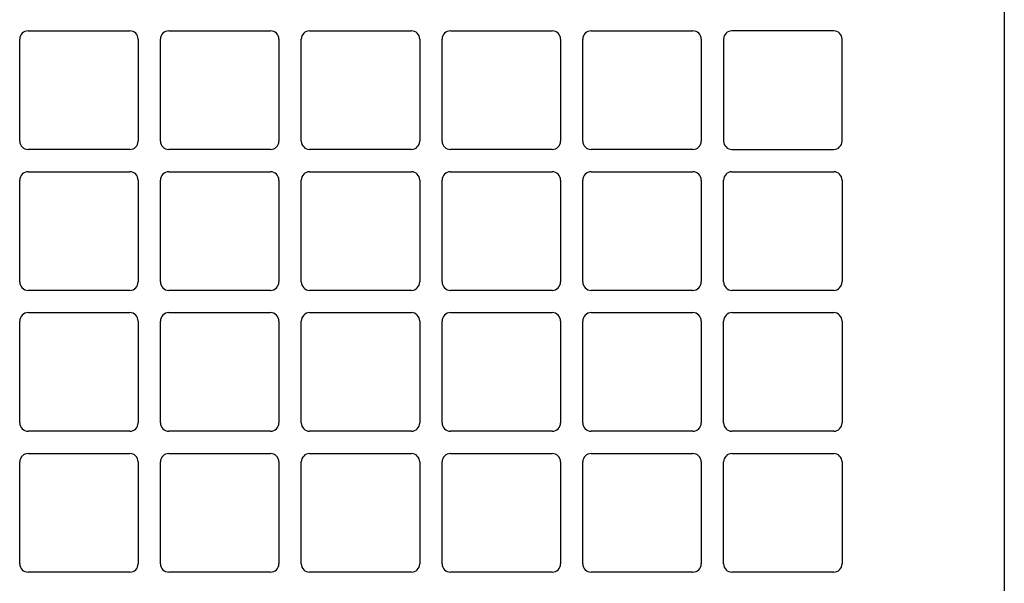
# Model space of a CAD drawing. Header units: inches. Extents: x 0 to 34, y 0 to 22.
# Tile 66 of 72: x 29.911 to 31.088, y 15.278 to 15.952. Entities that reach past the tile are written whole.
import ezdxf

# ---------------------------------------------------------------- set-up
doc = ezdxf.new("R2010")
doc.units = ezdxf.units.IN
doc.header["$LTSCALE"] = 1.87
doc.header["$MEASUREMENT"] = 0
doc.layers.get('0').update_dxf_attribs({"linetype": 'CONTINUOUS'})

msp = doc.modelspace()

# ---------------------------------------------------------------- linework, layer by layer
at = {"color": 3, "linetype": 'CONTINUOUS'}
for p, q in [((31.08786, 16.24828), (31.08786, 14.64528)), ((29.92052, 15.93845), (30.04219, 15.93845)), ((30.08886, 15.93845), (30.21052, 15.93845)), ((30.25719, 15.93845), (30.37886, 15.93845)), ((30.42552, 15.93845), (30.54719, 15.93845)), ((30.59386, 15.93845), (30.71552, 15.93845)), ((30.88386, 15.93845), (30.76219, 15.93845)), ((29.91052, 15.80678), (29.91052, 15.92845)), ((30.05219, 15.92845), (30.05219, 15.80678)), ((30.07886, 15.80678), (30.07886, 15.92845)), ((30.22052, 15.92845), (30.22052, 15.80678)), ((30.24719, 15.80678), (30.24719, 15.92845)), ((30.38886, 15.92845), (30.38886, 15.80678)), ((30.41552, 15.80678), (30.41552, 15.92845)), ((30.55719, 15.92845), (30.55719, 15.80678)), ((30.58386, 15.80678), (30.58386, 15.92845)), ((30.72552, 15.92845), (30.72552, 15.80678)), ((30.75219, 15.92845), (30.75219, 15.80678)), ((30.89386, 15.80678), (30.89386, 15.92845)), ((30.04219, 15.79678), (29.92052, 15.79678)), ((30.21052, 15.79678), (30.08886, 15.79678)), ((30.37886, 15.79678), (30.25719, 15.79678)), ((30.54719, 15.79678), (30.42552, 15.79678)), ((30.71552, 15.79678), (30.59386, 15.79678)), ((30.76219, 15.79678), (30.88386, 15.79678)), ((29.92052, 15.77012), (30.04219, 15.77012)), ((30.08886, 15.77012), (30.21052, 15.77012)), ((30.25719, 15.77012), (30.37886, 15.77012)), ((30.42552, 15.77012), (30.54719, 15.77012)), ((30.59386, 15.77012), (30.71552, 15.77012)), ((30.76219, 15.77012), (30.88386, 15.77012)), ((29.91052, 15.63845), (29.91052, 15.76012)), ((30.05219, 15.76012), (30.05219, 15.63845)), ((30.07886, 15.63845), (30.07886, 15.76012)), ((30.22052, 15.76012), (30.22052, 15.63845)), ((30.24719, 15.63845), (30.24719, 15.76012)), ((30.38886, 15.76012), (30.38886, 15.63845)), ((30.41552, 15.63845), (30.41552, 15.76012)), ((30.55719, 15.76012), (30.55719, 15.63845)), ((30.58386, 15.63845), (30.58386, 15.76012)), ((30.72552, 15.76012), (30.72552, 15.63845)), ((30.75219, 15.63845), (30.75219, 15.76012)), ((30.89386, 15.76012), (30.89386, 15.63845)), ((30.04219, 15.62845), (29.92052, 15.62845)), ((30.21052, 15.62845), (30.08886, 15.62845)), ((30.37886, 15.62845), (30.25719, 15.62845)), ((30.54719, 15.62845), (30.42552, 15.62845)), ((30.71552, 15.62845), (30.59386, 15.62845)), ((30.88386, 15.62845), (30.76219, 15.62845)), ((29.92052, 15.60178), (30.04219, 15.60178)), ((30.08886, 15.60178), (30.21052, 15.60178)), ((30.25719, 15.60178), (30.37886, 15.60178)), ((30.42552, 15.60178), (30.54719, 15.60178)), ((30.59386, 15.60178), (30.71552, 15.60178)), ((30.76219, 15.60178), (30.88386, 15.60178)), ((29.91052, 15.47012), (29.91052, 15.59178)), ((30.05219, 15.59178), (30.05219, 15.47012)), ((30.07886, 15.47012), (30.07886, 15.59178)), ((30.22052, 15.59178), (30.22052, 15.47012)), ((30.24719, 15.47012), (30.24719, 15.59178)), ((30.38886, 15.59178), (30.38886, 15.47012)), ((30.41552, 15.47012), (30.41552, 15.59178)), ((30.55719, 15.59178), (30.55719, 15.47012)), ((30.58386, 15.47012), (30.58386, 15.59178)), ((30.72552, 15.59178), (30.72552, 15.47012)), ((30.75219, 15.47012), (30.75219, 15.59178)), ((30.89386, 15.59178), (30.89386, 15.47012)), ((30.04219, 15.46012), (29.92052, 15.46012)), ((30.21052, 15.46012), (30.08886, 15.46012)), ((30.37886, 15.46012), (30.25719, 15.46012)), ((30.54719, 15.46012), (30.42552, 15.46012)), ((30.71552, 15.46012), (30.59386, 15.46012)), ((30.88386, 15.46012), (30.76219, 15.46012)), ((29.91052, 15.30178), (29.91052, 15.42345)), ((29.92052, 15.43345), (30.04219, 15.43345)), ((30.05219, 15.42345), (30.05219, 15.30178)), ((30.07886, 15.30178), (30.07886, 15.42345)), ((30.08886, 15.43345), (30.21052, 15.43345)), ((30.22052, 15.42345), (30.22052, 15.30178)), ((30.24719, 15.30178), (30.24719, 15.42345)), ((30.25719, 15.43345), (30.37886, 15.43345)), ((30.38886, 15.42345), (30.38886, 15.30178)), ((30.41552, 15.30178), (30.41552, 15.42345)), ((30.42552, 15.43345), (30.54719, 15.43345)), ((30.55719, 15.42345), (30.55719, 15.30178)), ((30.58386, 15.30178), (30.58386, 15.42345)), ((30.59386, 15.43345), (30.71552, 15.43345)), ((30.72552, 15.42345), (30.72552, 15.30178)), ((30.75219, 15.30178), (30.75219, 15.42345)), ((30.76219, 15.43345), (30.88386, 15.43345)), ((30.89386, 15.42345), (30.89386, 15.30178)), ((30.04219, 15.29178), (29.92052, 15.29178)), ((30.21052, 15.29178), (30.08886, 15.29178)), ((30.37886, 15.29178), (30.25719, 15.29178)), ((30.54719, 15.29178), (30.42552, 15.29178)), ((30.71552, 15.29178), (30.59386, 15.29178)), ((30.88386, 15.29178), (30.76219, 15.29178))]:
    msp.add_line(p, q, dxfattribs=at)
for centre, start, end in [((29.92052, 15.92845), 90, 180), ((30.04219, 15.92845), 0, 90), ((30.08886, 15.92845), 90, 180), ((30.21052, 15.92845), 0, 90), ((30.25719, 15.92845), 90, 180), ((30.37886, 15.92845), 0, 90), ((30.42552, 15.92845), 90, 180), ((30.54719, 15.92845), 0, 90), ((30.59386, 15.92845), 90, 180), ((30.71552, 15.92845), 0, 90), ((30.76219, 15.92845), 90, 180), ((30.88386, 15.92845), 0, 90), ((29.92052, 15.80678), 180, 270), ((30.04219, 15.80678), 270, 360), ((30.08886, 15.80678), 180, 270), ((30.21052, 15.80678), 270, 360), ((30.25719, 15.80678), 180, 270), ((30.37886, 15.80678), 270, 360), ((30.42552, 15.80678), 180, 270), ((30.54719, 15.80678), 270, 360), ((30.59386, 15.80678), 180, 270), ((30.71552, 15.80678), 270, 360), ((30.76219, 15.80678), 180, 270), ((30.88386, 15.80678), 270, 360), ((29.92052, 15.76012), 90, 180), ((30.04219, 15.76012), 0, 90), ((30.08886, 15.76012), 90, 180), ((30.21052, 15.76012), 0, 90), ((30.25719, 15.76012), 90, 180), ((30.37886, 15.76012), 0, 90), ((30.42552, 15.76012), 90, 180), ((30.54719, 15.76012), 0, 90), ((30.59386, 15.76012), 90, 180), ((30.71552, 15.76012), 0, 90), ((30.76219, 15.76012), 90, 180), ((30.88386, 15.76012), 0, 90), ((29.92052, 15.63845), 180, 270), ((30.04219, 15.63845), 270, 360), ((30.08886, 15.63845), 180, 270), ((30.21052, 15.63845), 270, 360), ((30.25719, 15.63845), 180, 270), ((30.37886, 15.63845), 270, 360), ((30.42552, 15.63845), 180, 270), ((30.54719, 15.63845), 270, 360), ((30.59386, 15.63845), 180, 270), ((30.71552, 15.63845), 270, 360), ((30.76219, 15.63845), 180, 270), ((30.88386, 15.63845), 270, 360), ((29.92052, 15.59178), 90, 180), ((30.04219, 15.59178), 0, 90), ((30.08886, 15.59178), 90, 180), ((30.21052, 15.59178), 0, 90), ((30.25719, 15.59178), 90, 180), ((30.37886, 15.59178), 0, 90), ((30.42552, 15.59178), 90, 180), ((30.54719, 15.59178), 0, 90), ((30.59386, 15.59178), 90, 180), ((30.71552, 15.59178), 0, 90), ((30.76219, 15.59178), 90, 180), ((30.88386, 15.59178), 0, 90), ((29.92052, 15.47012), 180, 270), ((30.04219, 15.47012), 270, 360), ((30.08886, 15.47012), 180, 270), ((30.21052, 15.47012), 270, 360), ((30.25719, 15.47012), 180, 270), ((30.37886, 15.47012), 270, 360), ((30.42552, 15.47012), 180, 270), ((30.54719, 15.47012), 270, 360), ((30.59386, 15.47012), 180, 270), ((30.71552, 15.47012), 270, 360), ((30.76219, 15.47012), 180, 270), ((30.88386, 15.47012), 270, 360), ((29.92052, 15.42345), 90, 180), ((30.04219, 15.42345), 0, 90), ((30.08886, 15.42345), 90, 180), ((30.21052, 15.42345), 0, 90), ((30.25719, 15.42345), 90, 180), ((30.37886, 15.42345), 0, 90), ((30.42552, 15.42345), 90, 180), ((30.54719, 15.42345), 0, 90), ((30.59386, 15.42345), 90, 180), ((30.71552, 15.42345), 0, 90), ((30.76219, 15.42345), 90, 180), ((30.88386, 15.42345), 0, 90), ((29.92052, 15.30178), 180, 270), ((30.04219, 15.30178), 270, 360), ((30.08886, 15.30178), 180, 270), ((30.21052, 15.30178), 270, 360), ((30.25719, 15.30178), 180, 270), ((30.37886, 15.30178), 270, 360), ((30.42552, 15.30178), 180, 270), ((30.54719, 15.30178), 270, 360), ((30.59386, 15.30178), 180, 270), ((30.71552, 15.30178), 270, 360), ((30.76219, 15.30178), 180, 270), ((30.88386, 15.30178), 270, 360)]:
    msp.add_arc(centre, 0.01, start, end, dxfattribs=at)

doc.saveas('drawing.dxf')
